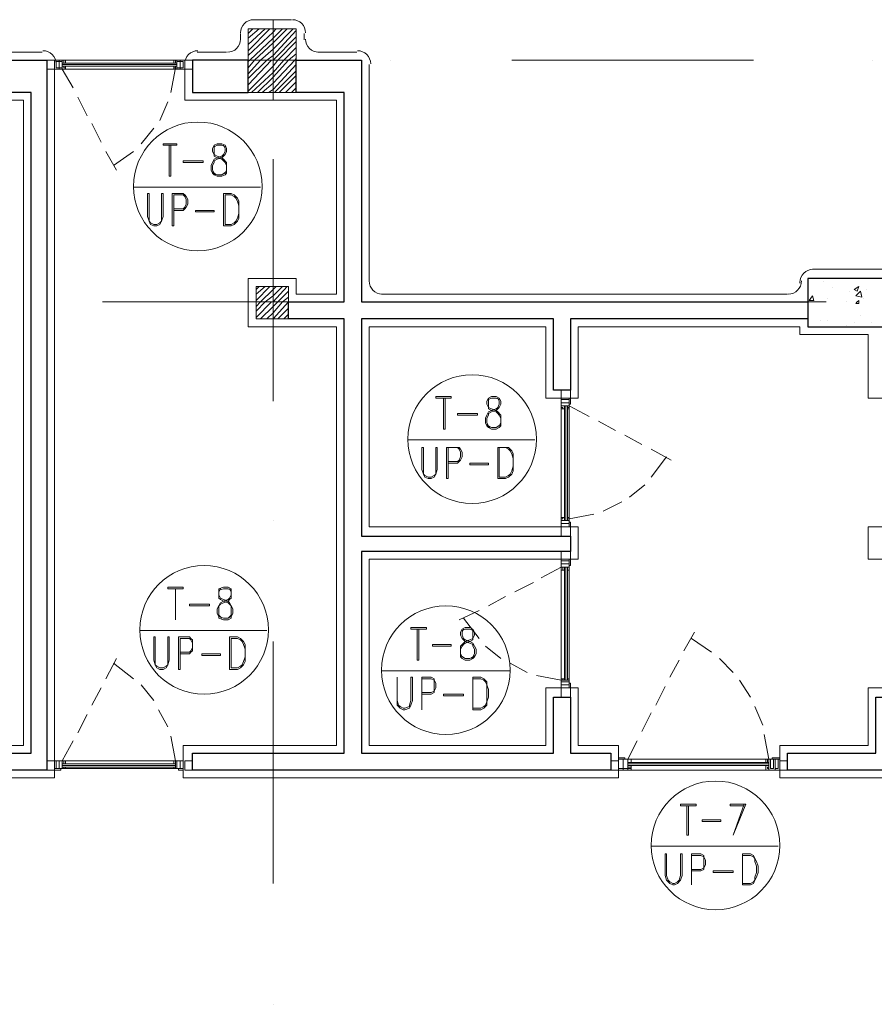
# Model space of a CAD drawing. Header units: metres. Extents: x 5.7 to 89.8, y 4 to 63.5.
# Tile 10 of 25: x 36.5 to 41.9, y 24.6 to 30.7. Entities that reach past the tile are written whole.
import ezdxf

# ---------------------------------------------------------------- set-up
doc = ezdxf.new("R2010")
doc.units = ezdxf.units.M
doc.header["$MEASUREMENT"] = 0
for name, color, linetype in [('PDF3_ax', 7, 'Continuous'), ('PDF3_column', 7, 'Continuous'), ('PDF3_hatch-plan', 7, 'Continuous'), ('PDF3_khatchin', 7, 'Continuous'), ('PDF3_Layer5', 7, 'Continuous'), ('PDF3_shear wall', 7, 'Continuous'), ('PDF3_Sym Tip Win', 7, 'Continuous'), ('PDF3_wall', 7, 'Continuous'), ('PDF3_WIN', 7, 'Continuous')]:
    doc.layers.add(name, color=color, linetype=linetype)

msp = doc.modelspace()

# ---------------------------------------------------------------- linework, layer by layer
at = {"layer": 'PDF3_ax', "lineweight": 9}
for points in [[(38.1235, 30.6336), (38.1235, 30.6336)], [(36.6018, 30.4988), (38.1042, 30.4988)], [(38.8555, 30.4988), (38.8555, 30.4988)], [(39.6067, 30.4988), (41.1092, 30.4988)], [(41.8508, 30.4988), (41.8508, 30.4988)], [(38.1235, 29.8824), (38.1235, 28.3799)], [(37.0641, 28.9963), (38.5569, 28.9963)], [(39.3081, 28.9963), (39.3081, 28.9963)], [(40.0594, 28.9963), (41.5618, 28.9963)], [(38.1235, 27.6383), (38.1235, 27.6383)], [(38.1235, 26.8871), (38.1235, 25.3846)], [(38.1235, 24.6334), (38.1235, 24.6334)]]:
    msp.add_lwpolyline(points, dxfattribs=at)
at = {"layer": 'PDF3_column', "lineweight": 18}
for points in [[(38.1235, 30.7492), (38.1235, 30.2484)], [(37.9694, 30.6625), (37.9983, 30.6914)], [(37.9694, 30.6336), (38.0368, 30.6914)], [(37.9694, 30.5951), (38.0753, 30.6914)], [(37.9694, 30.5566), (38.1042, 30.6914)], [(37.9694, 30.5277), (38.1235, 30.6722), (38.1428, 30.6914)], [(37.9694, 30.4892), (37.979, 30.4988), (38.1235, 30.6336), (38.1813, 30.6914)], [(37.9694, 30.4506), (38.0079, 30.4988), (38.1235, 30.6047), (38.2102, 30.6914)], [(37.9694, 30.4121), (38.0465, 30.4988), (38.1235, 30.5662), (38.2487, 30.6914)], [(37.9694, 30.3832), (38.085, 30.4988), (38.1235, 30.5277), (38.268, 30.6818)], [(37.9694, 30.3447), (38.1139, 30.4988), (38.1235, 30.4988), (38.268, 30.6433)], [(37.9694, 30.3062), (38.1235, 30.4603), (38.1524, 30.4988), (38.268, 30.6144)], [(37.9887, 30.2965), (38.1235, 30.4218), (38.1909, 30.4988), (38.268, 30.5758)], [(38.0272, 30.2965), (38.1235, 30.3929), (38.2198, 30.4988), (38.268, 30.5373)], [(38.3161, 30.4988), (37.9212, 30.4988)], [(38.0561, 30.2965), (38.1235, 30.3543), (38.2583, 30.4988), (38.268, 30.5084)], [(38.0946, 30.2965), (38.1235, 30.3158), (38.268, 30.4699)], [(38.1331, 30.2965), (38.268, 30.4314)], [(38.162, 30.2965), (38.268, 30.4025)], [(38.2005, 30.2965), (38.268, 30.364)], [(38.2391, 30.2965), (38.268, 30.3254)], [(38.1235, 29.1408), (38.1235, 28.8422)], [(38.0176, 29.0734), (38.0368, 29.0926)], [(38.0176, 29.0445), (38.0753, 29.0926)], [(38.0176, 29.006), (38.1042, 29.0926)], [(38.0176, 28.9674), (38.0465, 28.9963), (38.1235, 29.0734), (38.1428, 29.0926)], [(38.0176, 28.9385), (38.0753, 28.9963), (38.1235, 29.0349), (38.1813, 29.0926)], [(38.0176, 28.9), (38.1139, 28.9963), (38.1235, 28.9963), (38.2102, 29.0926)], [(38.0465, 28.8904), (38.1235, 28.9674), (38.1524, 28.9963), (38.2198, 29.0638)], [(38.268, 28.9963), (37.9694, 28.9963)], [(38.085, 28.8904), (38.1235, 28.9289), (38.1813, 28.9963), (38.2198, 29.0252)], [(38.1235, 28.8904), (38.2198, 28.9963)], [(38.1524, 28.8904), (38.2198, 28.9578)], [(38.1909, 28.8904), (38.2198, 28.9193)]]:
    msp.add_lwpolyline(points, dxfattribs=at)
for points in [[(37.9694, 30.2965), (38.268, 30.2965), (38.268, 30.6914), (37.9694, 30.6914)], [(38.2198, 28.8904), (38.0176, 28.8904), (38.0176, 29.0926), (38.2198, 29.0926)]]:
    msp.add_lwpolyline(points, close=True, dxfattribs=at)
at = {"layer": 'PDF3_hatch-plan', "lineweight": 18}
for points in [[(41.5426, 29.1215), (41.5426, 29.1215)], [(41.6004, 29.083), (41.6004, 29.083)], [(41.7063, 29.0638), (41.7063, 29.0638)], [(41.8122, 29.0734), (41.8122, 29.0734)], [(41.4752, 29.0252), (41.4752, 29.0252)], [(41.5715, 29.0156), (41.5715, 29.0156)], [(41.687, 28.9963), (41.687, 28.9963)], [(41.7834, 29.0445), (41.7834, 29.0445)], [(41.793, 29.0156), (41.793, 29.0156)], [(41.5233, 28.8808), (41.5233, 28.8808)], [(41.5715, 28.8808), (41.5715, 28.8808)], [(41.7352, 28.8711), (41.7352, 28.8711)], [(41.7737, 28.9097), (41.7737, 28.9097)], [(41.8411, 28.8711), (41.8411, 28.8711)], [(41.687, 28.8519), (41.687, 28.8519)]]:
    msp.add_lwpolyline(points, dxfattribs=at)
for points in [[(41.7641, 29.0926), (41.7545, 29.0638), (41.7352, 29.0734)], [(41.7834, 29.0252), (41.7448, 29.0349), (41.7737, 29.0638)], [(41.4752, 29.0349), (41.4848, 29.006), (41.4559, 29.006)], [(41.7641, 29.006), (41.7641, 28.9963), (41.7641, 28.9867), (41.7448, 28.9867), (41.7545, 28.9963)]]:
    msp.add_lwpolyline(points, close=True, dxfattribs=at)
at = {"layer": 'PDF3_khatchin', "lineweight": 18}
for points in [[(36.8137, 30.441), (36.8811, 30.3254)], [(37.5167, 30.4506), (37.4878, 30.2965)], [(36.91, 30.2677), (36.9678, 30.1521)], [(37.4686, 30.2388), (37.4204, 30.1232)], [(36.9966, 30.1039), (37.0544, 29.9883)], [(37.3819, 30.075), (37.3048, 29.9787)], [(37.0833, 29.9306), (37.1507, 29.815)], [(37.2567, 29.9306), (37.1315, 29.8439)], [(39.9631, 28.351), (40.0883, 28.2836)], [(40.1461, 28.2547), (40.252, 28.1969)], [(40.3098, 28.168), (40.4157, 28.1103)], [(40.4735, 28.0814), (40.5987, 28.014)], [(40.4735, 27.908), (40.5698, 28.0332)], [(40.3387, 27.7828), (40.435, 27.8599)], [(40.1749, 27.6961), (40.2905, 27.7539)], [(39.9631, 27.648), (40.1172, 27.6769)], [(39.9149, 27.3494), (39.7897, 27.282)], [(39.7415, 27.2531), (39.626, 27.1953)], [(39.5682, 27.1664), (39.4622, 27.1086)], [(39.4044, 27.0797), (39.2792, 27.0219)], [(39.4044, 26.9064), (39.3081, 27.0316)], [(40.6758, 26.8293), (40.7432, 26.9449)], [(39.5393, 26.7812), (39.443, 26.8582)], [(40.8491, 26.8197), (40.7239, 26.9064)], [(37.0833, 26.656), (37.1507, 26.7812)], [(37.2567, 26.656), (37.1315, 26.7523)], [(39.703, 26.6945), (39.5971, 26.7523)], [(40.5891, 26.6656), (40.6469, 26.7715)], [(40.984, 26.6945), (40.8973, 26.7812)], [(39.9149, 26.6463), (39.7608, 26.6752)], [(37.3819, 26.5211), (37.3048, 26.6174)], [(40.5024, 26.4922), (40.5602, 26.6078)], [(41.0899, 26.5404), (41.0225, 26.6463)], [(36.9966, 26.4922), (37.0544, 26.5982)], [(41.167, 26.367), (41.1188, 26.4826)], [(36.91, 26.3189), (36.9678, 26.4344)], [(37.4686, 26.3574), (37.4108, 26.4633)], [(40.4157, 26.3285), (40.4735, 26.4441)], [(37.5167, 26.1455), (37.4878, 26.2996)], [(41.2055, 26.1551), (41.1766, 26.3092)], [(36.8137, 26.1455), (36.8811, 26.2707)], [(40.329, 26.1551), (40.3868, 26.2707)]]:
    msp.add_lwpolyline(points, dxfattribs=at)
at = {"layer": 'PDF3_Layer5', "lineweight": 13}
for points in [[(37.9983, 30.7492), (38.2391, 30.7492)], [(37.9212, 30.624), (37.9212, 30.6625)], [(38.3161, 30.624), (38.3161, 30.6625)], [(36.0913, 30.547), (36.6885, 30.547)], [(37.6516, 30.547), (37.8346, 30.547)], [(38.6436, 30.547), (38.4028, 30.547)], [(36.7655, 30.4699), (36.7655, 26.0396), (35.7735, 26.0396), (35.7735, 26.2418), (36.5729, 26.2418), (36.5729, 30.2484), (34.82, 30.2484), (34.3192, 30.2484), (34.3192, 30.4699)], [(37.5745, 30.4699), (37.5745, 30.2484), (38.5184, 30.2484), (38.5184, 29.0445), (38.268, 29.0445), (38.268, 29.1408), (37.9694, 29.1408), (37.9694, 28.8422), (38.5184, 28.8422), (38.5184, 26.2418), (37.5649, 26.2418), (37.5649, 26.0396), (40.2713, 26.0396), (40.2713, 26.2418), (40.0208, 26.2418), (40.0208, 26.5982), (39.8186, 26.5982), (39.8186, 26.2418), (38.7206, 26.2418), (38.7206, 27.3976), (40.0208, 27.3976), (40.0208, 27.5998), (38.7206, 27.5998), (38.7206, 28.8422), (39.8186, 28.8422), (39.8186, 28.3992), (40.0208, 28.3992), (40.0208, 28.8422), (41.3981, 28.8422), (41.3981, 28.7941), (41.8219, 28.7941), (41.8219, 28.3992), (42.0145, 28.3992)], [(38.7206, 29.1215), (38.7206, 30.4699)], [(43.8926, 29.1986), (41.4752, 29.1986)], [(41.3981, 29.1119), (41.3981, 29.1215)], [(41.3211, 29.0445), (38.7977, 29.0445)], [(43.1221, 27.5998), (41.8219, 27.5998), (41.8219, 27.3976), (43.1221, 27.3976)], [(43.4399, 26.0396), (41.2729, 26.0396), (41.2729, 26.2418), (41.8219, 26.2418), (41.8219, 26.5982), (42.0145, 26.5982), (42.0145, 26.1937)]]:
    msp.add_lwpolyline(points, dxfattribs=at)
for centre, start, end in [((38.0031, 30.6673), 90, 180), ((38.2439, 30.6673), 0.00546, 90), ((37.8394, 30.6288), 270, 360), ((38.4076, 30.6288), 180, 270), ((36.6933, 30.4747), 0.00546, 90), ((37.6564, 30.4747), 90, 180), ((38.6484, 30.4747), 0.00546, 90), ((41.48, 29.1167), 90, 180), ((38.8025, 29.1264), 180, 270), ((41.3259, 29.1264), 270, 360)]:
    msp.add_arc(centre, 0.0819, start, end, dxfattribs=at)
at = {"layer": 'PDF3_shear wall', "lineweight": 30}
msp.add_lwpolyline([(43.4688, 29.1408), (41.4463, 29.1408), (41.4463, 28.8422), (43.1702, 28.8422), (43.1702, 26.993), (43.4688, 26.993)], close=True, dxfattribs=at)
at = {"layer": 'PDF3_Sym Tip Win', "lineweight": 18}
for points in [[(37.5264, 29.9691), (37.4397, 29.9691), (37.4397, 29.9787), (37.5264, 29.9787)], [(37.7768, 29.9787), (37.7575, 29.9691), (37.7479, 29.9498), (37.7479, 29.9306), (37.7575, 29.9113), (37.7575, 29.9017), (37.7768, 29.892), (37.8057, 29.8824), (37.8153, 29.8728), (37.8249, 29.8631), (37.8346, 29.8439), (37.8346, 29.815), (37.8249, 29.7957), (37.8057, 29.7861), (37.7768, 29.7861), (37.7575, 29.7957), (37.7479, 29.815), (37.7479, 29.8439), (37.7575, 29.8631), (37.7575, 29.8728), (37.7768, 29.8824), (37.8057, 29.892), (37.8153, 29.9017), (37.8249, 29.9113), (37.8346, 29.9306), (37.8346, 29.9498), (37.8249, 29.9691), (37.8057, 29.9787)], [(37.6901, 29.8631), (37.5649, 29.8631), (37.5649, 29.8728), (37.6901, 29.8728)], [(37.4397, 29.6705), (37.4301, 29.6705), (37.4301, 29.526), (37.4301, 29.4972), (37.4204, 29.4875), (37.4012, 29.4779), (37.3819, 29.4779), (37.3626, 29.4875), (37.353, 29.4972), (37.353, 29.526), (37.353, 29.6705), (37.3434, 29.6705), (37.3434, 29.526), (37.353, 29.4972), (37.3626, 29.4779), (37.3819, 29.4683), (37.4012, 29.4683), (37.4204, 29.4779), (37.4301, 29.4972), (37.4397, 29.526)], [(37.8153, 29.4683), (37.8635, 29.4683), (37.8827, 29.4779), (37.902, 29.4972), (37.9116, 29.5164), (37.9116, 29.5453), (37.9116, 29.5935), (37.9116, 29.6224), (37.902, 29.6416), (37.8827, 29.6609), (37.8635, 29.6705), (37.8153, 29.6705)], [(37.8249, 29.4779), (37.8635, 29.4779), (37.8827, 29.4875), (37.8924, 29.4972), (37.902, 29.5164), (37.9116, 29.5453), (37.9116, 29.5935), (37.902, 29.6224), (37.8924, 29.6416), (37.8827, 29.6513), (37.8635, 29.6609), (37.8249, 29.6609)], [(37.7575, 29.5549), (37.6419, 29.5549), (37.6419, 29.5646), (37.7575, 29.5646)], [(39.2311, 28.3992), (39.1348, 28.3992), (39.1348, 28.4088), (39.2311, 28.4088)], [(39.4815, 28.4088), (39.4622, 28.3992), (39.4526, 28.3799), (39.4526, 28.3607), (39.4622, 28.3414), (39.4622, 28.3318), (39.4815, 28.3221), (39.5104, 28.3125), (39.52, 28.3029), (39.5297, 28.2933), (39.5393, 28.274), (39.5393, 28.2451), (39.5297, 28.2258), (39.5104, 28.2162), (39.4815, 28.2162), (39.4622, 28.2258), (39.4526, 28.2451), (39.4526, 28.274), (39.4622, 28.2933), (39.4622, 28.3029), (39.4815, 28.3125), (39.5104, 28.3221), (39.52, 28.3318), (39.5297, 28.3414), (39.5393, 28.3607), (39.5393, 28.3799), (39.5297, 28.3992), (39.5104, 28.4088)], [(39.3948, 28.2933), (39.2696, 28.2933), (39.2696, 28.3029), (39.3948, 28.3029)], [(39.1444, 28.091), (39.1348, 28.091), (39.1348, 27.9562), (39.1348, 27.9273), (39.1251, 27.9176), (39.1059, 27.908), (39.0866, 27.908), (39.0674, 27.9176), (39.0577, 27.9273), (39.0577, 27.9562), (39.0577, 28.091), (39.0481, 28.091), (39.0481, 27.9562), (39.0577, 27.9273), (39.0674, 27.908), (39.0866, 27.8984), (39.1059, 27.8984), (39.1251, 27.908), (39.1348, 27.9273), (39.1444, 27.9562)], [(39.52, 27.8984), (39.5682, 27.8984), (39.5874, 27.908), (39.6067, 27.9273), (39.6163, 27.9465), (39.6163, 27.9754), (39.6163, 28.0236), (39.6163, 28.0525), (39.6067, 28.0717), (39.5874, 28.091), (39.5682, 28.091), (39.52, 28.091)], [(39.5297, 27.908), (39.5682, 27.908), (39.5874, 27.9176), (39.5971, 27.9273), (39.6067, 27.9465), (39.6163, 27.9754), (39.6163, 28.0236), (39.6067, 28.0525), (39.5971, 28.0717), (39.5874, 28.0814), (39.5682, 28.091), (39.5297, 28.091)], [(39.4622, 27.9851), (39.3467, 27.9851), (39.3467, 27.9947), (39.4622, 27.9947)], [(37.5649, 27.2146), (37.4686, 27.2146), (37.4686, 27.2242), (37.5649, 27.2242)], [(37.8153, 27.2242), (37.7864, 27.2146), (37.7864, 27.1953), (37.7864, 27.176), (37.7864, 27.1568), (37.796, 27.1471), (37.8153, 27.1375), (37.8442, 27.1279), (37.8538, 27.1182), (37.8635, 27.1086), (37.8635, 27.0894), (37.8635, 27.0605), (37.8635, 27.0412), (37.8442, 27.0316), (37.8153, 27.0316), (37.7864, 27.0412), (37.7864, 27.0605), (37.7864, 27.0894), (37.7864, 27.1086), (37.796, 27.1182), (37.8153, 27.1279), (37.8442, 27.1375), (37.8538, 27.1471), (37.8635, 27.1568), (37.8635, 27.176), (37.8635, 27.1953), (37.8635, 27.2146), (37.8442, 27.2242)], [(37.7286, 27.1086), (37.6034, 27.1086), (37.6034, 27.1182), (37.7286, 27.1182)], [(39.077, 26.9641), (38.9807, 26.9641), (38.9807, 26.9738), (39.077, 26.9738)], [(39.3178, 26.9738), (39.2985, 26.9641), (39.2889, 26.9449), (39.2889, 26.9256), (39.2985, 26.9064), (39.3081, 26.8967), (39.3178, 26.8871), (39.3467, 26.8775), (39.3659, 26.8678), (39.3659, 26.8582), (39.3756, 26.8389), (39.3756, 26.8101), (39.3659, 26.7908), (39.3467, 26.7812), (39.3178, 26.7812), (39.2985, 26.7908), (39.2889, 26.8101), (39.2889, 26.8389), (39.2985, 26.8582), (39.3081, 26.8678), (39.3178, 26.8775), (39.3467, 26.8871), (39.3659, 26.8967), (39.3659, 26.9064), (39.3756, 26.9256), (39.3756, 26.9449), (39.3659, 26.9641), (39.3467, 26.9738)], [(37.4782, 26.916), (37.4686, 26.916), (37.4686, 26.7715), (37.4686, 26.7426), (37.4589, 26.733), (37.4397, 26.7234), (37.4204, 26.7234), (37.4012, 26.733), (37.3915, 26.7426), (37.3915, 26.7715), (37.3915, 26.916), (37.3819, 26.916), (37.3819, 26.7715), (37.3915, 26.7426), (37.4012, 26.7234), (37.4204, 26.7137), (37.4397, 26.7137), (37.4589, 26.7234), (37.4686, 26.7426), (37.4782, 26.7715)], [(37.8538, 26.7137), (37.902, 26.7137), (37.9212, 26.7234), (37.9405, 26.7426), (37.9501, 26.7619), (37.9501, 26.7908), (37.9501, 26.8389), (37.9501, 26.8678), (37.9405, 26.8871), (37.9212, 26.9064), (37.902, 26.916), (37.8538, 26.916)], [(37.8635, 26.7234), (37.902, 26.7234), (37.9212, 26.733), (37.9309, 26.7426), (37.9405, 26.7619), (37.9501, 26.7908), (37.9501, 26.8389), (37.9405, 26.8678), (37.9309, 26.8871), (37.9212, 26.8967), (37.902, 26.9064), (37.8635, 26.9064)], [(39.2311, 26.8582), (39.1155, 26.8582), (39.1155, 26.8678), (39.2311, 26.8678)], [(37.796, 26.8004), (37.6805, 26.8004), (37.6805, 26.8101), (37.796, 26.8101)], [(38.9903, 26.6656), (38.9807, 26.6656), (38.9807, 26.5211), (38.971, 26.4922), (38.971, 26.4826), (38.9422, 26.473), (38.9325, 26.473), (38.9133, 26.4826), (38.9036, 26.4922), (38.894, 26.5211), (38.894, 26.6656), (38.894, 26.5211), (38.894, 26.4922), (38.9133, 26.473), (38.9325, 26.4633), (38.9422, 26.4633), (38.971, 26.473), (38.9807, 26.4922), (38.9903, 26.5211)], [(39.3659, 26.4633), (39.4141, 26.4633), (39.4333, 26.473), (39.4526, 26.4922), (39.4526, 26.5115), (39.4622, 26.5404), (39.4622, 26.5885), (39.4526, 26.6174), (39.4526, 26.6367), (39.4333, 26.656), (39.4141, 26.6656), (39.3659, 26.6656)], [(39.3659, 26.473), (39.4141, 26.473), (39.4333, 26.4826), (39.443, 26.4922), (39.4526, 26.5115), (39.4526, 26.5404), (39.4526, 26.5885), (39.4526, 26.6174), (39.443, 26.6367), (39.4333, 26.6463), (39.4141, 26.656), (39.3659, 26.656)], [(39.3081, 26.55), (39.1829, 26.55), (39.1829, 26.5596), (39.3081, 26.5596)], [(40.7528, 25.8662), (40.6565, 25.8662), (40.6565, 25.8758), (40.7528, 25.8758)], [(40.9069, 25.7699), (40.7913, 25.7699), (40.7913, 25.7795), (40.9069, 25.7795)], [(40.6661, 25.5676), (40.6565, 25.5676), (40.6565, 25.4328), (40.6469, 25.4039), (40.6372, 25.3943), (40.618, 25.3846), (40.6083, 25.3846), (40.5891, 25.3943), (40.5795, 25.4039), (40.5698, 25.4328), (40.5698, 25.5676), (40.5602, 25.5676), (40.5602, 25.4328), (40.5698, 25.4039), (40.5891, 25.3846), (40.6083, 25.375), (40.618, 25.375), (40.6372, 25.3846), (40.6565, 25.4039), (40.6661, 25.4328)], [(41.0418, 25.375), (41.0899, 25.375), (41.1092, 25.3846), (41.1188, 25.4039), (41.1284, 25.4232), (41.1381, 25.4521), (41.1381, 25.4906), (41.1284, 25.5195), (41.1188, 25.5387), (41.1092, 25.558), (41.0899, 25.5676), (41.0418, 25.5676)], [(41.0418, 25.3846), (41.0899, 25.3846), (41.1092, 25.3943), (41.1188, 25.4039), (41.1188, 25.4232), (41.1284, 25.4521), (41.1284, 25.4906), (41.1188, 25.5195), (41.1188, 25.5387), (41.1092, 25.5484), (41.0899, 25.558), (41.0418, 25.558)], [(40.984, 25.4521), (40.8588, 25.4521), (40.8588, 25.4617), (40.984, 25.4617)]]:
    msp.add_lwpolyline(points, close=True, dxfattribs=at)
for points in [[(37.4782, 29.9691), (37.4782, 29.7765), (37.4878, 29.7765), (37.4878, 29.9691)], [(37.7575, 29.9691), (37.7575, 29.9498), (37.7575, 29.9306), (37.7575, 29.9113), (37.7768, 29.9017), (37.8057, 29.892), (37.8153, 29.8824), (37.8346, 29.8631), (37.8346, 29.8439), (37.8346, 29.815), (37.8346, 29.7957), (37.8249, 29.7861), (37.8057, 29.7765), (37.7768, 29.7765), (37.7575, 29.7861), (37.7479, 29.7957), (37.7383, 29.815), (37.7383, 29.8439), (37.7479, 29.8631), (37.7575, 29.8824), (37.7768, 29.892), (37.8057, 29.9017), (37.8153, 29.9113), (37.8249, 29.9306), (37.8249, 29.9498), (37.8153, 29.9691)], [(37.8249, 29.9595), (37.8057, 29.9691), (37.7768, 29.9691), (37.7575, 29.9595)], [(37.7479, 29.8054), (37.7671, 29.7861)], [(37.8057, 29.7861), (37.8346, 29.8054)], [(38.0465, 29.709), (37.2567, 29.709)], [(37.5071, 29.5646), (37.5649, 29.5646), (37.5745, 29.5742), (37.5842, 29.5838), (37.5938, 29.6031), (37.5938, 29.632), (37.5842, 29.6513), (37.5745, 29.6609), (37.5649, 29.6705), (37.4975, 29.6705), (37.4975, 29.4683), (37.5071, 29.4683), (37.5071, 29.6609), (37.5649, 29.6609), (37.5745, 29.6513), (37.5842, 29.632), (37.5842, 29.6031), (37.5745, 29.5838), (37.5649, 29.5742), (37.5071, 29.5742)], [(39.1829, 28.3992), (39.1829, 28.2066), (39.1926, 28.2066), (39.1926, 28.3992)], [(39.4622, 28.3992), (39.4622, 28.3799), (39.4622, 28.3607), (39.4622, 28.3414), (39.4815, 28.3318), (39.5104, 28.3221), (39.52, 28.3125), (39.5393, 28.2933), (39.5393, 28.274), (39.5393, 28.2451), (39.5393, 28.2258), (39.5297, 28.2162), (39.5104, 28.2066), (39.4815, 28.2066), (39.4622, 28.2162), (39.4526, 28.2258), (39.443, 28.2451), (39.443, 28.274), (39.4526, 28.2933), (39.4622, 28.3125), (39.4815, 28.3221), (39.5104, 28.3318), (39.52, 28.3414), (39.5297, 28.3607), (39.5297, 28.3799), (39.52, 28.3992)], [(39.5297, 28.3896), (39.5104, 28.3992), (39.4815, 28.3992), (39.4622, 28.3896)], [(39.4526, 28.2355), (39.4719, 28.2162)], [(39.5104, 28.2162), (39.5393, 28.2355)], [(39.7512, 28.1392), (38.9614, 28.1392)], [(39.2118, 27.9947), (39.2696, 27.9947), (39.2792, 28.0043), (39.2889, 28.014), (39.2985, 28.0332), (39.2985, 28.0621), (39.2889, 28.0814), (39.2792, 28.091), (39.2696, 28.091), (39.2022, 28.091), (39.2022, 27.8984), (39.2118, 27.8984), (39.2118, 28.091), (39.2696, 28.091), (39.2792, 28.0814), (39.2889, 28.0621), (39.2889, 28.0332), (39.2792, 28.014), (39.2696, 28.0043), (39.2118, 28.0043)], [(37.5167, 27.2146), (37.5167, 27.0219), (37.5167, 27.2146)], [(37.796, 27.2146), (37.7864, 27.1953), (37.7864, 27.176), (37.796, 27.1568), (37.8153, 27.1471), (37.8442, 27.1375), (37.8538, 27.1279), (37.8635, 27.1086), (37.8731, 27.0894), (37.8731, 27.0605), (37.8635, 27.0412), (37.8635, 27.0316), (37.8442, 27.0219), (37.8153, 27.0219), (37.7864, 27.0316), (37.7864, 27.0412), (37.7768, 27.0605), (37.7768, 27.0894), (37.7864, 27.1086), (37.796, 27.1279), (37.8153, 27.1375), (37.8442, 27.1471), (37.8538, 27.1568), (37.8635, 27.176), (37.8635, 27.1953), (37.8538, 27.2146)], [(37.8635, 27.2049), (37.8442, 27.2146), (37.8153, 27.2146), (37.7864, 27.2049)], [(37.7864, 27.0508), (37.8057, 27.0316)], [(37.8442, 27.0316), (37.8635, 27.0508)], [(37.5167, 27.0219), (37.5167, 27.0219)], [(38.085, 26.9545), (37.2952, 26.9545)], [(37.5456, 26.8101), (37.6034, 26.8101), (37.613, 26.8197), (37.6227, 26.8293), (37.6227, 26.8486), (37.6227, 26.8775), (37.6227, 26.8967), (37.613, 26.9064), (37.6034, 26.916), (37.536, 26.916), (37.536, 26.7137), (37.5456, 26.7137), (37.5456, 26.9064), (37.6034, 26.9064), (37.613, 26.8967), (37.6227, 26.8775), (37.6227, 26.8486), (37.613, 26.8293), (37.6034, 26.8197), (37.5456, 26.8197)], [(39.0192, 26.9641), (39.0192, 26.7715), (39.0288, 26.7715), (39.0288, 26.9641)], [(39.3081, 26.9641), (39.2985, 26.9449), (39.2985, 26.9256), (39.3081, 26.9064), (39.3178, 26.8967), (39.3467, 26.8871), (39.3659, 26.8775), (39.3756, 26.8582), (39.3852, 26.8389), (39.3852, 26.8101), (39.3756, 26.7908), (39.3659, 26.7812), (39.3467, 26.7715), (39.3178, 26.7715), (39.2985, 26.7812), (39.2889, 26.7908), (39.2889, 26.8101), (39.2889, 26.8389), (39.2889, 26.8582), (39.3081, 26.8775), (39.3178, 26.8871), (39.3467, 26.8967), (39.3659, 26.9064), (39.3659, 26.9256), (39.3659, 26.9449), (39.3659, 26.9641)], [(39.3659, 26.9545), (39.3467, 26.9641), (39.3178, 26.9641), (39.2985, 26.9545)], [(39.2889, 26.8004), (39.3178, 26.7812)], [(39.3563, 26.7812), (39.3756, 26.8004)], [(39.5971, 26.7041), (38.7977, 26.7041)], [(39.0481, 26.5596), (39.1059, 26.5596), (39.1251, 26.5693), (39.1251, 26.5789), (39.1348, 26.5982), (39.1348, 26.6271), (39.1251, 26.6463), (39.1251, 26.656), (39.1059, 26.6656), (39.0481, 26.6656), (39.0481, 26.4633), (39.0481, 26.656), (39.1059, 26.656), (39.1251, 26.6463), (39.1251, 26.6271), (39.1251, 26.5982), (39.1251, 26.5789), (39.1059, 26.5693), (39.0481, 26.5693)], [(39.0481, 26.4633), (39.0481, 26.4633)], [(41.0514, 25.8662), (40.9647, 25.8662), (40.9647, 25.8758), (41.061, 25.8758), (40.984, 25.6832), (41.0514, 25.8758)], [(40.695, 25.8662), (40.695, 25.6832), (40.7047, 25.6832), (40.7047, 25.8662)], [(41.2633, 25.6158), (40.4735, 25.6158)], [(40.7239, 25.4617), (40.7817, 25.4617), (40.801, 25.4713), (40.801, 25.4809), (40.8106, 25.5002), (40.8106, 25.5291), (40.801, 25.5484), (40.801, 25.558), (40.7817, 25.5676), (40.7239, 25.5676), (40.7239, 25.375), (40.7239, 25.558), (40.7817, 25.558), (40.801, 25.5484), (40.801, 25.5291), (40.801, 25.5002), (40.801, 25.4809), (40.7817, 25.4713), (40.7239, 25.4713)], [(40.7239, 25.375), (40.7239, 25.375)]]:
    msp.add_lwpolyline(points, dxfattribs=at)
for centre in [(37.6564, 29.7139), (39.3611, 28.144), (37.6949, 26.9593), (39.1974, 26.7089), (40.8732, 25.6206)]:
    msp.add_circle(centre, 0.3997, dxfattribs=at)
at = {"layer": 'PDF3_wall', "lineweight": 30}
for points in [[(36.621, 26.1937), (36.621, 30.2965), (36.0624, 30.2965), (36.0624, 30.4988), (36.7173, 30.4988), (36.7173, 26.0877), (35.8216, 26.0877), (35.8216, 26.1937)], [(37.9694, 30.4988), (37.6227, 30.4988), (37.6227, 30.2965), (37.9694, 30.2965)]]:
    msp.add_lwpolyline(points, close=True, dxfattribs=at)
for points in [[(41.4463, 28.8904), (39.9727, 28.8904), (39.9727, 28.4474), (39.8667, 28.4474), (39.8667, 28.8904), (38.6725, 28.8904), (38.6725, 27.542), (39.9727, 27.542), (39.9727, 27.4457), (38.6725, 27.4457), (38.6725, 26.1937), (39.8667, 26.1937), (39.8667, 26.5404), (39.9727, 26.5404), (39.9727, 26.1937), (40.2231, 26.1937), (40.2231, 26.0877), (37.6227, 26.0877), (37.6227, 26.1937), (38.5665, 26.1937), (38.5665, 28.8904), (38.2198, 28.8904), (38.2198, 28.9963), (38.5665, 28.9963), (38.5665, 30.2965), (38.268, 30.2965), (38.268, 30.4988), (38.6725, 30.4988), (38.6725, 28.9963), (41.4463, 28.9963)], [(43.4688, 26.993), (43.4688, 26.0877), (41.3211, 26.0877), (41.3211, 26.1937), (41.87, 26.1937), (41.87, 26.5404), (41.9663, 26.5404), (41.9663, 26.1937), (43.3725, 26.1937), (43.3725, 26.993)]]:
    msp.add_lwpolyline(points, dxfattribs=at)
at = {"layer": 'PDF3_WIN', "lineweight": 18}
for points in [[(36.7655, 30.441), (36.7173, 30.441), (36.7173, 30.4988), (36.7655, 30.4988)], [(36.7944, 30.4506), (36.8137, 30.4506), (36.8137, 30.4892), (36.7944, 30.4892), (36.7751, 30.4892), (36.7751, 30.4506), (36.7944, 30.4506), (36.7944, 30.4892)], [(36.8329, 30.4795), (36.8329, 30.4988), (36.8137, 30.4988), (36.8137, 30.4795)], [(36.8329, 30.4603), (36.8329, 30.441), (36.8137, 30.441), (36.8137, 30.4603)], [(36.8233, 30.4988), (36.8329, 30.4988), (36.8329, 30.4795), (36.8233, 30.4795)], [(36.8233, 30.4506), (36.8329, 30.4506), (36.8329, 30.4603), (36.8233, 30.4603)], [(37.5071, 30.4988), (37.5071, 30.4795), (37.5167, 30.4795), (37.5167, 30.4988)], [(37.5071, 30.4795), (37.5264, 30.4795), (37.5264, 30.4988), (37.5264, 30.441), (37.5456, 30.441), (37.5456, 30.4988), (37.5264, 30.4988), (37.5071, 30.4988)], [(37.5071, 30.4506), (37.5071, 30.4603), (37.5167, 30.4603), (37.5167, 30.4506)], [(37.5071, 30.4603), (37.5071, 30.441), (37.5264, 30.441), (37.5264, 30.4603)], [(37.5456, 30.4506), (37.5649, 30.4506), (37.5649, 30.4892), (37.5456, 30.4892), (37.5264, 30.4892), (37.5264, 30.4506), (37.5456, 30.4506), (37.5456, 30.4892)], [(37.5745, 30.4988), (37.5745, 30.441), (37.5456, 30.441), (37.5456, 30.4988)], [(37.6227, 30.441), (37.5745, 30.441), (37.5745, 30.4988), (37.6227, 30.4988)], [(39.9149, 28.3992), (39.9149, 28.4474), (39.9727, 28.4474), (39.9727, 28.3992)], [(39.9149, 28.3992), (39.9631, 28.3992), (39.9631, 28.3703), (39.9149, 28.3703)], [(39.9631, 28.3703), (39.9631, 28.351), (39.9149, 28.351), (39.9149, 28.3703), (39.9149, 28.3896), (39.9631, 28.3896), (39.9631, 28.3703), (39.9149, 28.3703)], [(39.9149, 28.351), (39.9631, 28.351), (39.9631, 28.3703), (39.9149, 28.3703)], [(39.9342, 28.3318), (39.9149, 28.3318), (39.9149, 28.351), (39.9342, 28.351)], [(39.9149, 28.3414), (39.9149, 28.3318), (39.9245, 28.3318), (39.9245, 28.3414)], [(39.9342, 27.6383), (39.9342, 28.351)], [(39.9534, 28.3318), (39.9631, 28.3318), (39.9631, 28.351), (39.9534, 28.351)], [(39.9631, 28.3414), (39.9631, 28.3318), (39.9534, 28.3318), (39.9534, 28.3414)], [(39.9149, 27.6576), (39.9245, 27.6576), (39.9245, 27.648), (39.9149, 27.648)], [(39.9342, 27.6576), (39.9342, 27.6383), (39.9149, 27.6383), (39.9631, 27.6383), (39.9631, 27.6191), (39.9149, 27.6191), (39.9149, 27.6383), (39.9149, 27.6576)], [(39.9631, 27.6576), (39.9534, 27.6576), (39.9534, 27.648), (39.9631, 27.648)], [(39.9534, 27.6576), (39.9631, 27.6576), (39.9631, 27.6383), (39.9534, 27.6383)], [(39.9631, 27.6191), (39.9631, 27.5998), (39.9149, 27.5998), (39.9149, 27.6191), (39.9149, 27.6383), (39.9631, 27.6383), (39.9631, 27.6191), (39.9149, 27.6191)], [(39.9149, 27.5998), (39.9631, 27.5998), (39.9631, 27.6191), (39.9149, 27.6191)], [(39.9149, 27.542), (39.9149, 27.5998), (39.9727, 27.5998), (39.9727, 27.542)], [(39.9631, 27.6287), (39.9727, 27.6287), (39.9727, 27.5998), (39.9631, 27.5998)], [(39.9149, 27.4457), (39.9149, 27.3976), (39.9727, 27.3976), (39.9727, 27.4457)], [(39.9631, 27.3976), (39.9149, 27.3976), (39.9149, 27.3687), (39.9631, 27.3687)], [(39.9149, 27.3687), (39.9149, 27.3494), (39.9631, 27.3494), (39.9631, 27.3687), (39.9631, 27.3879), (39.9149, 27.3879), (39.9149, 27.3687), (39.9631, 27.3687)], [(39.9631, 27.3494), (39.9149, 27.3494), (39.9149, 27.3687), (39.9631, 27.3687)], [(39.9149, 27.3494), (39.9149, 27.3301), (39.9245, 27.3301), (39.9245, 27.3494)], [(39.9342, 27.3301), (39.9149, 27.3301), (39.9149, 27.3494), (39.9342, 27.3494)], [(39.9631, 27.3494), (39.9631, 27.3301), (39.9534, 27.3301), (39.9534, 27.3494)], [(39.9534, 27.3301), (39.9631, 27.3301), (39.9631, 27.3494), (39.9534, 27.3494)], [(39.9727, 27.359), (39.9631, 27.359), (39.9631, 27.3976), (39.9727, 27.3976)], [(39.9149, 26.656), (39.9245, 26.656), (39.9245, 26.6463), (39.9149, 26.6463)], [(39.9534, 26.656), (39.9534, 26.6463), (39.9631, 26.6463), (39.9149, 26.6463), (39.9149, 26.6174), (39.9631, 26.6174), (39.9631, 26.6463), (39.9631, 26.656)], [(39.9342, 26.656), (39.9149, 26.656), (39.9149, 26.6463), (39.9342, 26.6463)], [(39.9149, 26.6174), (39.9149, 26.5982), (39.9631, 26.5982), (39.9631, 26.6174), (39.9631, 26.6367), (39.9149, 26.6367), (39.9149, 26.6174), (39.9631, 26.6174)], [(39.9631, 26.5982), (39.9149, 26.5982), (39.9149, 26.6174), (39.9631, 26.6174)], [(39.9631, 26.656), (39.9534, 26.656), (39.9534, 26.6463), (39.9631, 26.6463)], [(39.9727, 26.6271), (39.9631, 26.6271), (39.9631, 26.5982), (39.9727, 26.5982)], [(39.9149, 26.5982), (39.9149, 26.5404), (39.9727, 26.5404), (39.9727, 26.5982)], [(36.7655, 26.1455), (36.7173, 26.1455), (36.7173, 26.0877), (36.7655, 26.0877)], [(36.7655, 26.0973), (36.7655, 26.1455), (36.7944, 26.1455), (36.7944, 26.0973)], [(36.7944, 26.1455), (36.8137, 26.1455), (36.8137, 26.0973), (36.7944, 26.0973), (36.7751, 26.0973), (36.7751, 26.1455), (36.7944, 26.1455), (36.7944, 26.0973)], [(36.8137, 26.0973), (36.8137, 26.1455), (36.7944, 26.1455), (36.7944, 26.0973)], [(36.8329, 26.1262), (36.8329, 26.1455), (36.8137, 26.1455), (36.8137, 26.1262)], [(36.8233, 26.1455), (36.8329, 26.1455), (36.8329, 26.1262), (36.8233, 26.1262)], [(37.5071, 26.1455), (37.5071, 26.1262), (37.5167, 26.1262), (37.5167, 26.1455)], [(37.5071, 26.107), (37.5167, 26.107), (37.5167, 26.0973), (37.5167, 26.1455), (37.5456, 26.1455), (37.5456, 26.0973), (37.5167, 26.0973), (37.5071, 26.0973)], [(37.5071, 26.1262), (37.5071, 26.1455), (37.5167, 26.1455), (37.5167, 26.1262)], [(37.5456, 26.1455), (37.5649, 26.1455), (37.5649, 26.0973), (37.5456, 26.0973), (37.5264, 26.0973), (37.5264, 26.1455), (37.5456, 26.1455), (37.5456, 26.0973)], [(37.5649, 26.0973), (37.5649, 26.1455), (37.5456, 26.1455), (37.5456, 26.0973)], [(37.6227, 26.1455), (37.5745, 26.1455), (37.5745, 26.0877), (37.6227, 26.0877)], [(40.2713, 26.1455), (40.2231, 26.1455), (40.2231, 26.0877), (40.2713, 26.0877)], [(40.3002, 26.1551), (40.329, 26.1551), (40.329, 26.0973), (40.3002, 26.0973), (40.2713, 26.0973), (40.2713, 26.1551), (40.3002, 26.1551), (40.3002, 26.0973)], [(40.2713, 26.0877), (40.2713, 26.1551), (40.3002, 26.1551), (40.3002, 26.0877)], [(40.329, 26.0877), (40.329, 26.1551), (40.3002, 26.1551), (40.3002, 26.0877)], [(40.329, 26.1551), (40.3483, 26.1551), (40.3483, 26.1359), (40.329, 26.1359)], [(40.3483, 26.1359), (40.3483, 26.1551), (40.329, 26.1551), (40.329, 26.1359)], [(40.3483, 26.1166), (40.3483, 26.0877), (40.329, 26.0877), (40.329, 26.1166)], [(41.1862, 26.1166), (41.2055, 26.1166), (41.2055, 26.0877), (41.2055, 26.1551), (41.244, 26.1551), (41.244, 26.0877), (41.2055, 26.0877), (41.1862, 26.0877)], [(41.1862, 26.1359), (41.1862, 26.1551), (41.2055, 26.1551), (41.2055, 26.1359)], [(41.1959, 26.1551), (41.1959, 26.1359), (41.2055, 26.1359), (41.2055, 26.1551)], [(41.2344, 26.0973), (41.2151, 26.0973), (41.2151, 26.1551), (41.2344, 26.1551)], [(41.2247, 26.1551), (41.2247, 26.1648), (41.2729, 26.1648), (41.2729, 26.1551)], [(41.244, 26.1551), (41.244, 26.0973), (41.2633, 26.0973), (41.2633, 26.1551)], [(41.2729, 26.0877), (41.2729, 26.1551), (41.244, 26.1551), (41.244, 26.0877)], [(41.3211, 26.1455), (41.2729, 26.1455), (41.2729, 26.0877), (41.3211, 26.0877)], [(36.804, 26.0877), (36.804, 26.0973), (36.7655, 26.0973), (36.7655, 26.0877)], [(36.8329, 26.107), (36.8329, 26.0973), (36.8137, 26.0973), (36.8137, 26.107)], [(36.8233, 26.0973), (36.8329, 26.0973), (36.8329, 26.107), (36.8233, 26.107)], [(37.5071, 26.0973), (37.5071, 26.107), (37.5167, 26.107), (37.5167, 26.0973)], [(37.536, 26.0877), (37.536, 26.0973), (37.5649, 26.0973), (37.5649, 26.0877)], [(40.329, 26.0973), (40.3483, 26.0973), (40.3483, 26.107), (40.329, 26.107)], [(41.1959, 26.0973), (41.1959, 26.107), (41.2055, 26.107), (41.2055, 26.0973)]]:
    msp.add_lwpolyline(points, close=True, dxfattribs=at)
for points in [[(36.804, 30.4988), (36.7655, 30.4988), (36.804, 30.4988)], [(36.7944, 30.4506), (36.7944, 30.4988), (36.7655, 30.4988), (36.7655, 30.441), (36.7944, 30.441)], [(36.8137, 30.441), (36.7944, 30.441), (36.7944, 30.4988), (36.8137, 30.4988), (36.8137, 30.4506)], [(37.5264, 30.4699), (36.8137, 30.4699), (37.5264, 30.4699), (36.8137, 30.4699)], [(36.8329, 30.4988), (37.5071, 30.4988)], [(36.8329, 30.4795), (37.5071, 30.4795)], [(36.8329, 30.4603), (37.5071, 30.4603)], [(37.536, 30.4988), (37.5745, 30.4988), (37.536, 30.4988)], [(36.7655, 30.441), (36.804, 30.441)], [(36.7848, 30.4506), (36.7944, 30.4506), (36.804, 30.4506)], [(36.8137, 30.441), (36.8137, 30.441)], [(36.8329, 30.441), (37.5071, 30.441)], [(37.536, 30.441), (37.5745, 30.441), (37.536, 30.441)], [(39.9149, 28.3607), (39.9149, 28.3992), (39.9149, 28.3607)], [(39.9631, 28.3799), (39.9631, 28.3703), (39.9631, 28.3607), (39.9727, 28.3607), (39.9727, 28.3992), (39.9631, 28.3992)], [(39.9149, 28.3318), (39.9149, 27.6576)], [(39.9342, 28.3318), (39.9342, 27.6576)], [(39.9438, 28.351), (39.9438, 27.6383)], [(39.9534, 28.3318), (39.9534, 27.6576)], [(39.9631, 28.351), (39.9631, 28.351)], [(39.9631, 28.3318), (39.9631, 27.6576)], [(39.9149, 27.6287), (39.9149, 27.5998), (39.9149, 27.6287)], [(39.9149, 27.3976), (39.9149, 27.359), (39.9149, 27.3687), (39.9149, 27.3783)], [(39.9149, 27.3494), (39.9149, 27.3494)], [(39.9438, 26.6463), (39.9438, 27.3494), (39.9438, 26.6463), (39.9438, 27.3494)], [(39.9149, 27.3301), (39.9149, 26.656)], [(39.9342, 27.3301), (39.9342, 26.656)], [(39.9534, 27.3301), (39.9534, 26.656)], [(39.9631, 27.3301), (39.9631, 26.656)], [(39.9149, 26.6271), (39.9149, 26.5982), (39.9149, 26.6271)], [(36.7655, 26.1455), (36.804, 26.1455), (36.7944, 26.1455), (36.7848, 26.1455)], [(36.8137, 26.1455), (36.8137, 26.1455)], [(37.5167, 26.1166), (36.8137, 26.1166), (37.5167, 26.1166), (36.8137, 26.1166)], [(36.8329, 26.1455), (37.5071, 26.1455)], [(36.8329, 26.1262), (37.5071, 26.1262)], [(37.536, 26.1455), (37.5649, 26.1455), (37.536, 26.1455)], [(40.2905, 26.1551), (40.3002, 26.1551), (40.3098, 26.1551), (40.3098, 26.1648), (40.2713, 26.1648), (40.2713, 26.1551)], [(40.329, 26.1551), (40.329, 26.1551)], [(41.2055, 26.1262), (40.329, 26.1262), (41.2055, 26.1262)], [(40.329, 26.1166), (41.2055, 26.1166)], [(40.3483, 26.1551), (41.1862, 26.1551)], [(40.3483, 26.1359), (41.1862, 26.1359)], [(40.3483, 26.1166), (41.1862, 26.1166)], [(36.8329, 26.107), (37.5071, 26.107)], [(36.8329, 26.0973), (37.5071, 26.0973)], [(40.3098, 26.0877), (40.2713, 26.0877), (40.3098, 26.0877)], [(40.3483, 26.0877), (41.1862, 26.0877)], [(41.2247, 26.0877), (41.2729, 26.0877), (41.2247, 26.0877)]]:
    msp.add_lwpolyline(points, dxfattribs=at)

doc.saveas('drawing.dxf')
